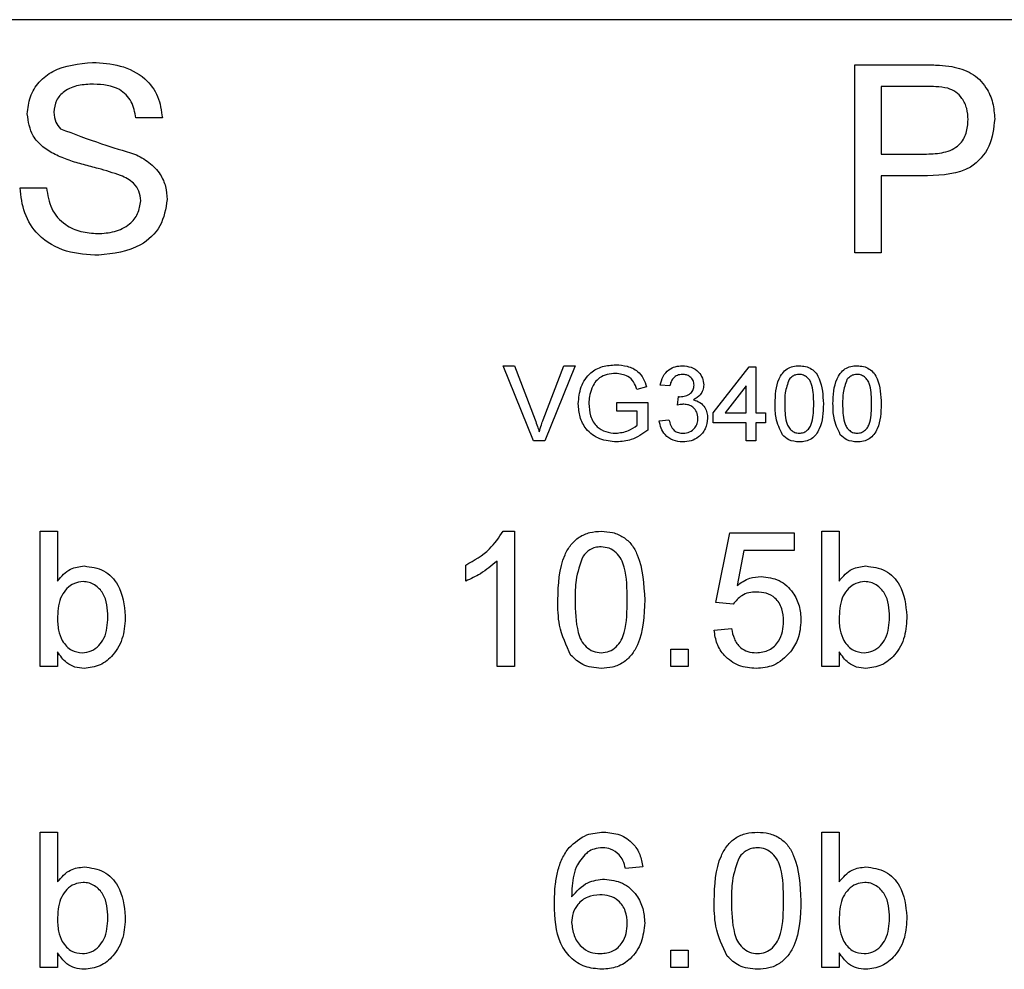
# Model space of a CAD drawing. Header units: millimetres. Extents: x 757 to 3489, y -202 to 2655.
# Tile 33 of 39: x 3276 to 3289, y 1617 to 1630. Entities that reach past the tile are written whole.
import ezdxf

# ---------------------------------------------------------------- set-up
doc = ezdxf.new("R2010")
doc.units = ezdxf.units.MM

msp = doc.modelspace()

# ---------------------------------------------------------------- linework, layer by layer
at = {"color": 7, "linetype": 'Continuous', "lineweight": 25}
for p, q in [((3297.67, 1629.744), (3180.47, 1629.744)), ((3287.115, 1629.144), (3288.033, 1629.144)), ((3287.115, 1626.644), (3287.115, 1629.144)), ((3287.467, 1628.855), (3287.467, 1627.958)), ((3288.064, 1628.855), (3287.467, 1628.855)), ((3277.916, 1628.439), (3277.564, 1628.439)), ((3287.467, 1627.958), (3288.07, 1627.958)), ((3288.08, 1627.67), (3287.467, 1627.67)), ((3287.467, 1627.67), (3287.467, 1626.644)), ((3276.025, 1627.509), (3276.378, 1627.509)), ((3287.467, 1626.644), (3287.115, 1626.644)), ((3282.443, 1625.144), (3282.595, 1625.144)), ((3282.846, 1624.144), (3282.443, 1625.144)), ((3282.595, 1625.144), (3282.867, 1624.427)), ((3282.977, 1624.427), (3283.249, 1625.144)), ((3283.402, 1625.144), (3282.999, 1624.144)), ((3283.249, 1625.144), (3283.402, 1625.144)), ((3285.236, 1624.516), (3285.711, 1625.131)), ((3285.711, 1625.131), (3285.8, 1625.131)), ((3285.8, 1625.131), (3285.8, 1624.516)), ((3284.348, 1624.862), (3284.219, 1624.83)), ((3284.659, 1624.875), (3284.531, 1624.887)), ((3285.672, 1624.876), (3285.395, 1624.516)), ((3285.672, 1624.516), (3285.672, 1624.876)), ((3284.761, 1624.618), (3284.774, 1624.734)), ((3283.954, 1624.657), (3284.365, 1624.657)), ((3283.954, 1624.541), (3283.954, 1624.657)), ((3284.365, 1624.657), (3284.365, 1624.287)), ((3284.224, 1624.541), (3283.954, 1624.541)), ((3284.224, 1624.352), (3284.224, 1624.541)), ((3285.236, 1624.387), (3285.236, 1624.516)), ((3285.395, 1624.516), (3285.672, 1624.516)), ((3285.8, 1624.516), (3285.929, 1624.516)), ((3285.929, 1624.516), (3285.929, 1624.387)), ((3284.518, 1624.413), (3284.647, 1624.426)), ((3285.672, 1624.387), (3285.236, 1624.387)), ((3285.672, 1624.144), (3285.672, 1624.387)), ((3285.929, 1624.387), (3285.8, 1624.387)), ((3285.8, 1624.387), (3285.8, 1624.144)), ((3282.999, 1624.144), (3282.846, 1624.144)), ((3285.8, 1624.144), (3285.672, 1624.144)), ((3276.293, 1622.944), (3276.524, 1622.944)), ((3276.293, 1621.144), (3276.293, 1622.944)), ((3276.524, 1622.944), (3276.524, 1622.282)), ((3282.444, 1622.944), (3282.593, 1622.944)), ((3282.593, 1622.944), (3282.593, 1621.144)), ((3285.27, 1621.998), (3285.454, 1622.921)), ((3285.454, 1622.921), (3286.308, 1622.921)), ((3286.308, 1622.921), (3286.308, 1622.69)), ((3286.677, 1622.944), (3286.908, 1622.944)), ((3286.677, 1621.144), (3286.677, 1622.944)), ((3286.908, 1622.944), (3286.908, 1622.282)), ((3285.643, 1622.69), (3285.551, 1622.224)), ((3286.308, 1622.69), (3285.643, 1622.69)), ((3282.362, 1621.144), (3282.362, 1622.547)), ((3281.947, 1622.281), (3281.947, 1622.494)), ((3285.5, 1621.975), (3285.27, 1621.998)), ((3285.247, 1621.629), (3285.477, 1621.652)), ((3276.524, 1621.341), (3276.524, 1621.144)), ((3284.67, 1621.144), (3284.67, 1621.375)), ((3284.67, 1621.375), (3284.9, 1621.375)), ((3284.9, 1621.375), (3284.9, 1621.144)), ((3286.908, 1621.341), (3286.908, 1621.144)), ((3276.524, 1621.144), (3276.293, 1621.144)), ((3282.593, 1621.144), (3282.362, 1621.144)), ((3284.9, 1621.144), (3284.67, 1621.144)), ((3286.908, 1621.144), (3286.677, 1621.144)), ((3276.293, 1617.144), (3276.293, 1618.944)), ((3276.293, 1618.944), (3276.524, 1618.944)), ((3276.524, 1618.944), (3276.524, 1618.282)), ((3286.677, 1618.944), (3286.908, 1618.944)), ((3286.677, 1617.144), (3286.677, 1618.944)), ((3286.908, 1618.944), (3286.908, 1618.282)), ((3284.3, 1618.482), (3284.07, 1618.459)), ((3276.524, 1617.341), (3276.524, 1617.144)), ((3284.67, 1617.375), (3284.9, 1617.375)), ((3284.67, 1617.144), (3284.67, 1617.375)), ((3284.9, 1617.375), (3284.9, 1617.144)), ((3286.908, 1617.341), (3286.908, 1617.144)), ((3276.524, 1617.144), (3276.293, 1617.144)), ((3284.9, 1617.144), (3284.67, 1617.144)), ((3286.908, 1617.144), (3286.677, 1617.144))]:
    msp.add_line(p, q, dxfattribs=at)
for points, knots in [([(3276.121, 1628.491), (3276.13, 1628.568), (3276.146, 1628.722), (3276.271, 1628.925), (3276.542, 1629.133), (3276.805, 1629.158), (3276.989, 1629.176)], [0, 0, 0, 0, 0.187029, 0.374124, 0.56114, 1, 1, 1, 1]), ([(3276.989, 1629.176), (3277.113, 1629.168), (3277.36, 1629.153), (3277.68, 1628.995), (3277.876, 1628.73), (3277.903, 1628.536), (3277.916, 1628.439)], [0, 0, 0, 0, 0.280797, 0.560151, 0.779877, 1, 1, 1, 1]), ([(3288.033, 1629.144), (3288.103, 1629.144), (3288.227, 1629.143), (3288.35, 1629.127), (3288.404, 1629.12)], [0, 0, 0, 0, 0.560101, 1, 1, 1, 1]), ([(3288.404, 1629.12), (3288.495, 1629.098), (3288.675, 1629.054), (3288.861, 1628.862), (3288.958, 1628.643), (3288.969, 1628.498), (3288.974, 1628.425)], [0, 0, 0, 0, 0.280013, 0.55891, 0.779396, 1, 1, 1, 1]), ([(3277.003, 1628.887), (3276.935, 1628.885), (3276.799, 1628.88), (3276.619, 1628.81), (3276.496, 1628.675), (3276.481, 1628.568), (3276.474, 1628.514)], [0, 0, 0, 0, 0.28129, 0.56082, 0.78068, 1, 1, 1, 1]), ([(3277.564, 1628.439), (3277.55, 1628.513), (3277.523, 1628.662), (3277.322, 1628.867), (3277.124, 1628.88), (3277.003, 1628.887)], [0, 0, 0, 0, 0.281097, 0.560287, 1, 1, 1, 1]), ([(3288.352, 1628.833), (3288.299, 1628.841), (3288.203, 1628.856), (3288.107, 1628.856), (3288.064, 1628.855)], [0, 0, 0, 0, 0.559585, 1, 1, 1, 1]), ([(3288.621, 1628.415), (3288.618, 1628.465), (3288.612, 1628.565), (3288.55, 1628.692), (3288.462, 1628.789), (3288.389, 1628.819), (3288.352, 1628.833)], [0, 0, 0, 0, 0.280261, 0.560078, 0.78015, 1, 1, 1, 1]), ([(3276.49, 1627.951), (3276.434, 1627.983), (3276.322, 1628.047), (3276.161, 1628.222), (3276.136, 1628.389), (3276.121, 1628.491)], [0, 0, 0, 0, 0.281445, 0.562273, 1, 1, 1, 1]), ([(3276.474, 1628.514), (3276.478, 1628.468), (3276.486, 1628.385), (3276.54, 1628.321), (3276.563, 1628.294)], [0, 0, 0, 0, 0.559617, 1, 1, 1, 1]), ([(3288.07, 1627.958), (3288.147, 1627.961), (3288.299, 1627.966), (3288.505, 1628.056), (3288.609, 1628.234), (3288.617, 1628.355), (3288.621, 1628.415)], [0, 0, 0, 0, 0.281401, 0.559753, 0.779356, 1, 1, 1, 1]), ([(3288.974, 1628.425), (3288.961, 1628.3), (3288.934, 1628.051), (3288.615, 1627.69), (3288.283, 1627.677), (3288.08, 1627.67)], [0, 0, 0, 0, 0.280751, 0.559708, 1, 1, 1, 1]), ([(3276.563, 1628.294), (3276.744, 1628.225), (3277.068, 1628.102), (3277.4, 1628.002), (3277.547, 1627.958)], [0, 0, 0, 0, 0.558382, 1, 1, 1, 1]), ([(3277.361, 1627.674), (3277.263, 1627.706), (3277.1, 1627.758), (3276.869, 1627.816), (3276.675, 1627.872), (3276.552, 1627.925), (3276.49, 1627.951)], [0, 0, 0, 0, 0.339939, 0.560025, 0.780082, 1, 1, 1, 1]), ([(3277.547, 1627.958), (3277.613, 1627.924), (3277.745, 1627.857), (3277.888, 1627.704), (3277.968, 1627.528), (3277.976, 1627.412), (3277.98, 1627.354)], [0, 0, 0, 0, 0.280371, 0.559909, 0.779859, 1, 1, 1, 1]), ([(3277.628, 1627.337), (3277.624, 1627.38), (3277.616, 1627.466), (3277.524, 1627.597), (3277.423, 1627.645), (3277.361, 1627.674)], [0, 0, 0, 0, 0.280089, 0.55997, 1, 1, 1, 1]), ([(3277.072, 1626.612), (3276.927, 1626.619), (3276.636, 1626.634), (3276.27, 1626.843), (3276.064, 1627.168), (3276.038, 1627.395), (3276.025, 1627.509)], [0, 0, 0, 0, 0.280814, 0.559563, 0.77962, 1, 1, 1, 1]), ([(3276.378, 1627.509), (3276.392, 1627.414), (3276.42, 1627.224), (3276.606, 1627.016), (3276.832, 1626.916), (3276.982, 1626.906), (3277.057, 1626.9)], [0, 0, 0, 0, 0.280632, 0.558674, 0.779197, 1, 1, 1, 1]), ([(3277.98, 1627.354), (3277.96, 1627.232), (3277.92, 1626.988), (3277.581, 1626.67), (3277.265, 1626.634), (3277.072, 1626.612)], [0, 0, 0, 0, 0.279942, 0.56008, 1, 1, 1, 1]), ([(3277.057, 1626.9), (3277.132, 1626.905), (3277.281, 1626.914), (3277.475, 1627.006), (3277.602, 1627.16), (3277.619, 1627.278), (3277.628, 1627.337)], [0, 0, 0, 0, 0.280917, 0.560813, 0.780502, 1, 1, 1, 1]), ([(3283.442, 1624.639), (3283.449, 1624.715), (3283.464, 1624.866), (3283.584, 1625.051), (3283.762, 1625.144), (3283.881, 1625.152), (3283.94, 1625.157)], [0, 0, 0, 0, 0.280345, 0.55931, 0.779318, 1, 1, 1, 1]), ([(3283.94, 1625.157), (3283.992, 1625.153), (3284.094, 1625.146), (3284.227, 1625.083), (3284.312, 1624.978), (3284.336, 1624.901), (3284.348, 1624.862)], [0, 0, 0, 0, 0.280404, 0.559856, 0.779464, 1, 1, 1, 1]), ([(3284.531, 1624.887), (3284.541, 1624.926), (3284.561, 1625.004), (3284.636, 1625.091), (3284.73, 1625.137), (3284.792, 1625.142), (3284.824, 1625.144)], [0, 0, 0, 0, 0.280253, 0.559523, 0.779592, 1, 1, 1, 1]), ([(3284.824, 1625.144), (3284.863, 1625.14), (3284.943, 1625.132), (3285.039, 1625.07), (3285.097, 1624.983), (3285.105, 1624.921), (3285.108, 1624.89)], [0, 0, 0, 0, 0.2801842, 0.5598553, 0.7799999, 1, 1, 1, 1]), ([(3286.057, 1624.637), (3286.061, 1624.752), (3286.065, 1624.897), (3286.15, 1625.045), (3286.213, 1625.105), (3286.292, 1625.139), (3286.349, 1625.142), (3286.377, 1625.144)], [0, 0, 0, 0, 0.499149, 0.624522, 0.749597, 0.874674, 1, 1, 1, 1]), ([(3286.377, 1625.144), (3286.406, 1625.142), (3286.462, 1625.138), (3286.542, 1625.104), (3286.606, 1625.046), (3286.685, 1624.894), (3286.692, 1624.751), (3286.698, 1624.637)], [0, 0, 0, 0, 0.125373, 0.250644, 0.375698, 0.501113, 1, 1, 1, 1]), ([(3286.826, 1624.637), (3286.83, 1624.752), (3286.835, 1624.897), (3286.92, 1625.045), (3286.982, 1625.105), (3287.062, 1625.139), (3287.118, 1625.142), (3287.147, 1625.144)], [0, 0, 0, 0, 0.4991489, 0.6245224, 0.7495969, 0.8746743, 1, 1, 1, 1]), ([(3287.147, 1625.144), (3287.175, 1625.142), (3287.232, 1625.138), (3287.311, 1625.104), (3287.375, 1625.046), (3287.454, 1624.894), (3287.461, 1624.751), (3287.467, 1624.637)], [0, 0, 0, 0, 0.125373, 0.250644, 0.375698, 0.501113, 1, 1, 1, 1]), ([(3283.938, 1625.041), (3283.9, 1625.039), (3283.826, 1625.035), (3283.729, 1624.991), (3283.659, 1624.923), (3283.633, 1624.87), (3283.62, 1624.844)], [0, 0, 0, 0, 0.280276, 0.559955, 0.779845, 1, 1, 1, 1]), ([(3284.219, 1624.83), (3284.208, 1624.864), (3284.186, 1624.932), (3284.088, 1625.025), (3283.995, 1625.035), (3283.938, 1625.041)], [0, 0, 0, 0, 0.281603, 0.560889, 1, 1, 1, 1]), ([(3284.828, 1625.029), (3284.804, 1625.026), (3284.757, 1625.022), (3284.702, 1624.982), (3284.671, 1624.929), (3284.663, 1624.893), (3284.659, 1624.875)], [0, 0, 0, 0, 0.280001, 0.559131, 0.77932, 1, 1, 1, 1]), ([(3284.98, 1624.885), (3284.977, 1624.907), (3284.973, 1624.951), (3284.93, 1624.999), (3284.879, 1625.025), (3284.845, 1625.027), (3284.828, 1625.029)], [0, 0, 0, 0, 0.27946, 0.558952, 0.779255, 1, 1, 1, 1]), ([(3286.376, 1625.029), (3286.361, 1625.028), (3286.332, 1625.026), (3286.284, 1625.005), (3286.258, 1624.977), (3286.243, 1624.96)], [0, 0, 0, 0, 0.280453, 0.560688, 1, 1, 1, 1]), ([(3286.57, 1624.637), (3286.569, 1624.719), (3286.568, 1624.822), (3286.527, 1624.939), (3286.489, 1624.987), (3286.437, 1625.023), (3286.396, 1625.027), (3286.376, 1625.029)], [0, 0, 0, 0, 0.5003519, 0.6255292, 0.7505162, 0.8752553, 1, 1, 1, 1]), ([(3287.145, 1625.029), (3287.131, 1625.028), (3287.102, 1625.026), (3287.053, 1625.005), (3287.028, 1624.977), (3287.012, 1624.96)], [0, 0, 0, 0, 0.2804532, 0.5606885, 1, 1, 1, 1]), ([(3287.339, 1624.637), (3287.338, 1624.719), (3287.337, 1624.822), (3287.297, 1624.939), (3287.258, 1624.987), (3287.207, 1625.023), (3287.166, 1625.027), (3287.145, 1625.029)], [0, 0, 0, 0, 0.500352, 0.625529, 0.750516, 0.875255, 1, 1, 1, 1]), ([(3284.792, 1624.732), (3284.818, 1624.735), (3284.868, 1624.739), (3284.934, 1624.771), (3284.975, 1624.825), (3284.978, 1624.865), (3284.98, 1624.885)], [0, 0, 0, 0, 0.28068, 0.560951, 0.780057, 1, 1, 1, 1]), ([(3285.108, 1624.89), (3285.106, 1624.866), (3285.101, 1624.818), (3285.058, 1624.742), (3285.004, 1624.71), (3284.972, 1624.691)], [0, 0, 0, 0, 0.280496, 0.561003, 1, 1, 1, 1]), ([(3286.243, 1624.96), (3286.222, 1624.902), (3286.185, 1624.797), (3286.185, 1624.686), (3286.185, 1624.637)], [0, 0, 0, 0, 0.558059, 1, 1, 1, 1]), ([(3287.012, 1624.96), (3286.991, 1624.902), (3286.954, 1624.797), (3286.954, 1624.686), (3286.954, 1624.637)], [0, 0, 0, 0, 0.558059, 1, 1, 1, 1]), ([(3283.62, 1624.844), (3283.608, 1624.807), (3283.586, 1624.743), (3283.584, 1624.674), (3283.583, 1624.644)], [0, 0, 0, 0, 0.559779, 1, 1, 1, 1]), ([(3284.774, 1624.734), (3284.777, 1624.733), (3284.784, 1624.733), (3284.79, 1624.732), (3284.792, 1624.732)], [0, 0, 0, 0, 0.560003, 1, 1, 1, 1]), ([(3283.951, 1624.131), (3283.875, 1624.138), (3283.724, 1624.153), (3283.545, 1624.283), (3283.455, 1624.461), (3283.446, 1624.58), (3283.442, 1624.639)], [0, 0, 0, 0, 0.280196, 0.559018, 0.77928, 1, 1, 1, 1]), ([(3283.583, 1624.644), (3283.586, 1624.588), (3283.592, 1624.474), (3283.675, 1624.332), (3283.807, 1624.259), (3283.895, 1624.251), (3283.94, 1624.246)], [0, 0, 0, 0, 0.2808082, 0.5594867, 0.779455, 1, 1, 1, 1]), ([(3284.844, 1624.632), (3284.828, 1624.631), (3284.8, 1624.629), (3284.773, 1624.621), (3284.761, 1624.618)], [0, 0, 0, 0, 0.559772, 1, 1, 1, 1]), ([(3285.031, 1624.446), (3285.028, 1624.474), (3285.023, 1624.529), (3284.972, 1624.592), (3284.909, 1624.627), (3284.866, 1624.63), (3284.844, 1624.632)], [0, 0, 0, 0, 0.279747, 0.559171, 0.779444, 1, 1, 1, 1]), ([(3284.972, 1624.691), (3285.002, 1624.681), (3285.062, 1624.662), (3285.124, 1624.595), (3285.155, 1624.519), (3285.158, 1624.47), (3285.159, 1624.445)], [0, 0, 0, 0, 0.279807, 0.559185, 0.779408, 1, 1, 1, 1]), ([(3286.154, 1624.227), (3286.12, 1624.3), (3286.059, 1624.43), (3286.057, 1624.574), (3286.057, 1624.637)], [0, 0, 0, 0, 0.557973, 1, 1, 1, 1]), ([(3286.185, 1624.637), (3286.186, 1624.556), (3286.187, 1624.454), (3286.226, 1624.337), (3286.265, 1624.289), (3286.316, 1624.253), (3286.357, 1624.249), (3286.377, 1624.246)], [0, 0, 0, 0, 0.5003629, 0.6255677, 0.7505383, 0.8753036, 1, 1, 1, 1]), ([(3286.698, 1624.637), (3286.694, 1624.522), (3286.689, 1624.378), (3286.604, 1624.229), (3286.542, 1624.17), (3286.462, 1624.136), (3286.406, 1624.133), (3286.377, 1624.131)], [0, 0, 0, 0, 0.499115, 0.624458, 0.749554, 0.874658, 1, 1, 1, 1]), ([(3286.377, 1624.246), (3286.398, 1624.249), (3286.439, 1624.253), (3286.49, 1624.289), (3286.528, 1624.337), (3286.568, 1624.454), (3286.569, 1624.556), (3286.57, 1624.637)], [0, 0, 0, 0, 0.124656, 0.24942, 0.374387, 0.49959, 1, 1, 1, 1]), ([(3286.923, 1624.227), (3286.889, 1624.3), (3286.828, 1624.43), (3286.827, 1624.574), (3286.826, 1624.637)], [0, 0, 0, 0, 0.557973, 1, 1, 1, 1]), ([(3286.954, 1624.637), (3286.955, 1624.556), (3286.957, 1624.454), (3286.996, 1624.337), (3287.034, 1624.289), (3287.085, 1624.253), (3287.126, 1624.249), (3287.147, 1624.246)], [0, 0, 0, 0, 0.5003629, 0.6255677, 0.7505383, 0.8753036, 1, 1, 1, 1]), ([(3287.467, 1624.637), (3287.463, 1624.522), (3287.458, 1624.378), (3287.374, 1624.229), (3287.311, 1624.17), (3287.232, 1624.136), (3287.175, 1624.133), (3287.147, 1624.131)], [0, 0, 0, 0, 0.499115, 0.624458, 0.749554, 0.874658, 1, 1, 1, 1]), ([(3287.147, 1624.246), (3287.167, 1624.249), (3287.208, 1624.253), (3287.259, 1624.289), (3287.298, 1624.337), (3287.337, 1624.454), (3287.338, 1624.556), (3287.339, 1624.637)], [0, 0, 0, 0, 0.124656, 0.24942, 0.374387, 0.49959, 1, 1, 1, 1]), ([(3282.867, 1624.427), (3282.879, 1624.397), (3282.899, 1624.344), (3282.915, 1624.29), (3282.922, 1624.266)], [0, 0, 0, 0, 0.5599982, 1, 1, 1, 1]), ([(3282.922, 1624.266), (3282.932, 1624.296), (3282.948, 1624.351), (3282.968, 1624.404), (3282.977, 1624.427)], [0, 0, 0, 0, 0.559972, 1, 1, 1, 1]), ([(3283.94, 1624.246), (3283.997, 1624.253), (3284.101, 1624.266), (3284.186, 1624.326), (3284.224, 1624.352)], [0, 0, 0, 0, 0.5594251, 1, 1, 1, 1]), ([(3284.83, 1624.131), (3284.786, 1624.135), (3284.699, 1624.143), (3284.598, 1624.217), (3284.536, 1624.312), (3284.524, 1624.379), (3284.518, 1624.413)], [0, 0, 0, 0, 0.279911, 0.559249, 0.779476, 1, 1, 1, 1]), ([(3284.647, 1624.426), (3284.653, 1624.4), (3284.666, 1624.348), (3284.708, 1624.284), (3284.771, 1624.251), (3284.813, 1624.248), (3284.834, 1624.246)], [0, 0, 0, 0, 0.280881, 0.560073, 0.779653, 1, 1, 1, 1]), ([(3285.159, 1624.445), (3285.154, 1624.397), (3285.142, 1624.302), (3285.051, 1624.198), (3284.942, 1624.139), (3284.867, 1624.134), (3284.83, 1624.131)], [0, 0, 0, 0, 0.279401, 0.559064, 0.779378, 1, 1, 1, 1]), ([(3284.834, 1624.246), (3284.864, 1624.249), (3284.923, 1624.255), (3284.989, 1624.309), (3285.026, 1624.376), (3285.03, 1624.423), (3285.031, 1624.446)], [0, 0, 0, 0, 0.279883, 0.558993, 0.779319, 1, 1, 1, 1]), ([(3284.365, 1624.287), (3284.294, 1624.238), (3284.169, 1624.151), (3284.018, 1624.137), (3283.951, 1624.131)], [0, 0, 0, 0, 0.559918, 1, 1, 1, 1]), ([(3286.377, 1624.131), (3286.329, 1624.135), (3286.243, 1624.143), (3286.181, 1624.201), (3286.154, 1624.227)], [0, 0, 0, 0, 0.559716, 1, 1, 1, 1]), ([(3287.147, 1624.131), (3287.099, 1624.135), (3287.013, 1624.143), (3286.951, 1624.201), (3286.923, 1624.227)], [0, 0, 0, 0, 0.559716, 1, 1, 1, 1]), ([(3281.947, 1622.494), (3282.059, 1622.557), (3282.259, 1622.671), (3282.388, 1622.86), (3282.444, 1622.944)], [0, 0, 0, 0, 0.5604274, 1, 1, 1, 1]), ([(3283.17, 1622.032), (3283.177, 1622.239), (3283.185, 1622.499), (3283.338, 1622.767), (3283.45, 1622.873), (3283.594, 1622.935), (3283.696, 1622.941), (3283.747, 1622.944)], [0, 0, 0, 0, 0.4991489, 0.6245224, 0.7495969, 0.8746743, 1, 1, 1, 1]), ([(3283.747, 1622.944), (3283.798, 1622.941), (3283.9, 1622.934), (3284.043, 1622.873), (3284.158, 1622.769), (3284.3, 1622.495), (3284.313, 1622.237), (3284.324, 1622.032)], [0, 0, 0, 0, 0.125373, 0.250644, 0.375698, 0.501113, 1, 1, 1, 1]), ([(3283.744, 1622.736), (3283.718, 1622.734), (3283.666, 1622.731), (3283.578, 1622.694), (3283.532, 1622.644), (3283.505, 1622.613)], [0, 0, 0, 0, 0.280453, 0.560688, 1, 1, 1, 1]), ([(3284.093, 1622.032), (3284.091, 1622.18), (3284.089, 1622.364), (3284.017, 1622.574), (3283.948, 1622.661), (3283.855, 1622.726), (3283.781, 1622.733), (3283.744, 1622.736)], [0, 0, 0, 0, 0.500352, 0.625529, 0.750516, 0.875255, 1, 1, 1, 1]), ([(3282.362, 1622.547), (3282.291, 1622.487), (3282.163, 1622.381), (3282.013, 1622.312), (3281.947, 1622.281)], [0, 0, 0, 0, 0.559686, 1, 1, 1, 1]), ([(3283.505, 1622.613), (3283.467, 1622.508), (3283.4, 1622.32), (3283.4, 1622.12), (3283.4, 1622.032)], [0, 0, 0, 0, 0.558059, 1, 1, 1, 1]), ([(3276.524, 1622.282), (3276.576, 1622.344), (3276.67, 1622.457), (3276.814, 1622.475), (3276.877, 1622.482)], [0, 0, 0, 0, 0.559686, 1, 1, 1, 1]), ([(3276.877, 1622.482), (3276.967, 1622.47), (3277.148, 1622.446), (3277.383, 1622.196), (3277.408, 1621.963), (3277.424, 1621.821)], [0, 0, 0, 0, 0.280307, 0.559788, 1, 1, 1, 1]), ([(3286.908, 1622.282), (3286.961, 1622.344), (3287.054, 1622.457), (3287.198, 1622.475), (3287.262, 1622.482)], [0, 0, 0, 0, 0.559686, 1, 1, 1, 1]), ([(3287.262, 1622.482), (3287.352, 1622.47), (3287.532, 1622.446), (3287.768, 1622.196), (3287.793, 1621.963), (3287.808, 1621.821)], [0, 0, 0, 0, 0.280307, 0.559788, 1, 1, 1, 1]), ([(3276.863, 1622.275), (3276.823, 1622.27), (3276.743, 1622.26), (3276.644, 1622.186), (3276.54, 1622.044), (3276.53, 1621.907), (3276.524, 1621.811)], [0, 0, 0, 0, 0.186652, 0.37361, 0.56087, 1, 1, 1, 1]), ([(3277.193, 1621.803), (3277.187, 1621.913), (3277.177, 1622.08), (3277.042, 1622.222), (3276.944, 1622.269), (3276.89, 1622.273), (3276.863, 1622.275)], [0, 0, 0, 0, 0.498754, 0.748656, 0.874303, 1, 1, 1, 1]), ([(3285.551, 1622.224), (3285.606, 1622.261), (3285.703, 1622.328), (3285.821, 1622.339), (3285.872, 1622.344)], [0, 0, 0, 0, 0.559939, 1, 1, 1, 1]), ([(3285.872, 1622.344), (3285.955, 1622.333), (3286.12, 1622.312), (3286.294, 1622.147), (3286.388, 1621.955), (3286.396, 1621.826), (3286.4, 1621.761)], [0, 0, 0, 0, 0.27917, 0.558797, 0.779169, 1, 1, 1, 1]), ([(3287.247, 1622.275), (3287.207, 1622.27), (3287.127, 1622.26), (3287.029, 1622.186), (3286.924, 1622.044), (3286.915, 1621.907), (3286.908, 1621.811)], [0, 0, 0, 0, 0.186652, 0.37361, 0.56087, 1, 1, 1, 1]), ([(3287.577, 1621.803), (3287.571, 1621.913), (3287.562, 1622.08), (3287.427, 1622.222), (3287.328, 1622.269), (3287.274, 1622.273), (3287.247, 1622.275)], [0, 0, 0, 0, 0.498754, 0.748656, 0.874303, 1, 1, 1, 1]), ([(3285.808, 1622.136), (3285.774, 1622.135), (3285.707, 1622.131), (3285.591, 1622.084), (3285.535, 1622.016), (3285.5, 1621.975)], [0, 0, 0, 0, 0.280925, 0.561161, 1, 1, 1, 1]), ([(3286.17, 1621.748), (3286.166, 1621.804), (3286.159, 1621.917), (3286.073, 1622.058), (3285.942, 1622.128), (3285.853, 1622.134), (3285.808, 1622.136)], [0, 0, 0, 0, 0.280653, 0.559595, 0.77929, 1, 1, 1, 1]), ([(3283.345, 1621.294), (3283.283, 1621.425), (3283.173, 1621.66), (3283.171, 1621.918), (3283.17, 1622.032)], [0, 0, 0, 0, 0.557973, 1, 1, 1, 1]), ([(3283.4, 1622.032), (3283.402, 1621.885), (3283.405, 1621.702), (3283.475, 1621.491), (3283.545, 1621.406), (3283.636, 1621.34), (3283.71, 1621.332), (3283.747, 1621.329)], [0, 0, 0, 0, 0.500363, 0.625568, 0.750538, 0.875304, 1, 1, 1, 1]), ([(3284.324, 1622.032), (3284.316, 1621.824), (3284.308, 1621.565), (3284.155, 1621.297), (3284.043, 1621.191), (3283.899, 1621.13), (3283.798, 1621.124), (3283.747, 1621.121)], [0, 0, 0, 0, 0.499115, 0.624458, 0.749554, 0.874658, 1, 1, 1, 1]), ([(3283.747, 1621.329), (3283.783, 1621.332), (3283.857, 1621.34), (3283.949, 1621.405), (3284.018, 1621.492), (3284.089, 1621.702), (3284.091, 1621.885), (3284.093, 1622.032)], [0, 0, 0, 0, 0.1246563, 0.2494203, 0.3743874, 0.4995905, 1, 1, 1, 1]), ([(3276.524, 1621.811), (3276.524, 1621.749), (3276.524, 1621.638), (3276.566, 1621.535), (3276.585, 1621.49)], [0, 0, 0, 0, 0.561078, 1, 1, 1, 1]), ([(3276.853, 1621.329), (3276.894, 1621.333), (3276.976, 1621.343), (3277.075, 1621.42), (3277.179, 1621.566), (3277.187, 1621.705), (3277.193, 1621.803)], [0, 0, 0, 0, 0.186544, 0.373502, 0.560614, 1, 1, 1, 1]), ([(3277.424, 1621.821), (3277.419, 1621.728), (3277.409, 1621.541), (3277.286, 1621.306), (3277.096, 1621.148), (3276.949, 1621.13), (3276.876, 1621.121)], [0, 0, 0, 0, 0.280958, 0.560352, 0.780382, 1, 1, 1, 1]), ([(3285.807, 1621.329), (3285.866, 1621.335), (3285.984, 1621.347), (3286.106, 1621.469), (3286.162, 1621.61), (3286.167, 1621.702), (3286.17, 1621.748)], [0, 0, 0, 0, 0.279539, 0.558252, 0.778884, 1, 1, 1, 1]), ([(3286.4, 1621.761), (3286.394, 1621.676), (3286.383, 1621.523), (3286.299, 1621.395), (3286.263, 1621.339)], [0, 0, 0, 0, 0.559726, 1, 1, 1, 1]), ([(3286.908, 1621.811), (3286.908, 1621.749), (3286.909, 1621.638), (3286.951, 1621.535), (3286.969, 1621.49)], [0, 0, 0, 0, 0.561078, 1, 1, 1, 1]), ([(3287.238, 1621.329), (3287.279, 1621.333), (3287.36, 1621.343), (3287.46, 1621.42), (3287.563, 1621.566), (3287.572, 1621.705), (3287.577, 1621.803)], [0, 0, 0, 0, 0.186544, 0.373502, 0.560614, 1, 1, 1, 1]), ([(3287.808, 1621.821), (3287.803, 1621.728), (3287.794, 1621.541), (3287.671, 1621.306), (3287.48, 1621.148), (3287.334, 1621.13), (3287.26, 1621.121)], [0, 0, 0, 0, 0.280958, 0.560352, 0.780382, 1, 1, 1, 1]), ([(3285.806, 1621.121), (3285.727, 1621.127), (3285.57, 1621.14), (3285.385, 1621.272), (3285.276, 1621.445), (3285.256, 1621.567), (3285.247, 1621.629)], [0, 0, 0, 0, 0.28007, 0.559249, 0.779432, 1, 1, 1, 1]), ([(3285.477, 1621.652), (3285.487, 1621.605), (3285.506, 1621.511), (3285.584, 1621.397), (3285.694, 1621.336), (3285.77, 1621.331), (3285.807, 1621.329)], [0, 0, 0, 0, 0.280714, 0.559926, 0.779622, 1, 1, 1, 1]), ([(3276.585, 1621.49), (3276.623, 1621.439), (3276.692, 1621.349), (3276.804, 1621.335), (3276.853, 1621.329)], [0, 0, 0, 0, 0.559562, 1, 1, 1, 1]), ([(3286.969, 1621.49), (3287.008, 1621.439), (3287.077, 1621.349), (3287.189, 1621.335), (3287.238, 1621.329)], [0, 0, 0, 0, 0.559562, 1, 1, 1, 1]), ([(3276.876, 1621.121), (3276.835, 1621.124), (3276.753, 1621.131), (3276.621, 1621.201), (3276.56, 1621.288), (3276.524, 1621.341)], [0, 0, 0, 0, 0.280383, 0.560561, 1, 1, 1, 1]), ([(3286.263, 1621.339), (3286.191, 1621.268), (3286.063, 1621.141), (3285.885, 1621.127), (3285.806, 1621.121)], [0, 0, 0, 0, 0.558485, 1, 1, 1, 1]), ([(3287.26, 1621.121), (3287.22, 1621.124), (3287.138, 1621.131), (3287.005, 1621.201), (3286.945, 1621.288), (3286.908, 1621.341)], [0, 0, 0, 0, 0.280383, 0.560561, 1, 1, 1, 1]), ([(3283.747, 1621.121), (3283.66, 1621.128), (3283.505, 1621.142), (3283.394, 1621.248), (3283.345, 1621.294)], [0, 0, 0, 0, 0.5597157, 1, 1, 1, 1]), ([(3283.32, 1618.739), (3283.394, 1618.806), (3283.526, 1618.926), (3283.703, 1618.938), (3283.781, 1618.944)], [0, 0, 0, 0, 0.55838, 1, 1, 1, 1]), ([(3283.781, 1618.944), (3283.853, 1618.938), (3283.997, 1618.926), (3284.168, 1618.808), (3284.269, 1618.649), (3284.29, 1618.538), (3284.3, 1618.482)], [0, 0, 0, 0, 0.280049, 0.5591871, 0.7793744, 1, 1, 1, 1]), ([(3285.247, 1618.032), (3285.254, 1618.239), (3285.262, 1618.499), (3285.415, 1618.767), (3285.527, 1618.873), (3285.671, 1618.935), (3285.773, 1618.941), (3285.824, 1618.944)], [0, 0, 0, 0, 0.499149, 0.624522, 0.749597, 0.874674, 1, 1, 1, 1]), ([(3285.824, 1618.944), (3285.875, 1618.941), (3285.976, 1618.934), (3286.12, 1618.873), (3286.235, 1618.769), (3286.377, 1618.495), (3286.39, 1618.237), (3286.4, 1618.032)], [0, 0, 0, 0, 0.125373, 0.250644, 0.375698, 0.501113, 1, 1, 1, 1]), ([(3283.124, 1617.987), (3283.126, 1618.077), (3283.13, 1618.225), (3283.167, 1618.428), (3283.22, 1618.596), (3283.287, 1618.692), (3283.32, 1618.739)], [0, 0, 0, 0, 0.340205, 0.560345, 0.780333, 1, 1, 1, 1]), ([(3283.766, 1618.736), (3283.727, 1618.733), (3283.658, 1618.728), (3283.596, 1618.697), (3283.569, 1618.683)], [0, 0, 0, 0, 0.559717, 1, 1, 1, 1]), ([(3283.986, 1618.644), (3283.95, 1618.674), (3283.885, 1618.727), (3283.802, 1618.733), (3283.766, 1618.736)], [0, 0, 0, 0, 0.559004, 1, 1, 1, 1]), ([(3285.821, 1618.736), (3285.795, 1618.734), (3285.743, 1618.731), (3285.655, 1618.694), (3285.609, 1618.644), (3285.582, 1618.613)], [0, 0, 0, 0, 0.280453, 0.560688, 1, 1, 1, 1]), ([(3286.17, 1618.032), (3286.168, 1618.18), (3286.166, 1618.364), (3286.094, 1618.574), (3286.025, 1618.661), (3285.932, 1618.726), (3285.858, 1618.733), (3285.821, 1618.736)], [0, 0, 0, 0, 0.500352, 0.625529, 0.750516, 0.875255, 1, 1, 1, 1]), ([(3283.569, 1618.683), (3283.517, 1618.628), (3283.431, 1618.539), (3283.378, 1618.373), (3283.358, 1618.229), (3283.356, 1618.132), (3283.354, 1618.084)], [0, 0, 0, 0, 0.338459, 0.558639, 0.779283, 1, 1, 1, 1]), ([(3284.07, 1618.459), (3284.06, 1618.497), (3284.044, 1618.563), (3284.004, 1618.619), (3283.986, 1618.644)], [0, 0, 0, 0, 0.5604877, 1, 1, 1, 1]), ([(3285.582, 1618.613), (3285.544, 1618.508), (3285.477, 1618.32), (3285.477, 1618.12), (3285.477, 1618.032)], [0, 0, 0, 0, 0.558059, 1, 1, 1, 1]), ([(3276.524, 1618.282), (3276.576, 1618.344), (3276.67, 1618.457), (3276.814, 1618.475), (3276.877, 1618.482)], [0, 0, 0, 0, 0.559686, 1, 1, 1, 1]), ([(3276.877, 1618.482), (3276.967, 1618.47), (3277.148, 1618.446), (3277.383, 1618.196), (3277.408, 1617.963), (3277.424, 1617.821)], [0, 0, 0, 0, 0.2803073, 0.5597875, 1, 1, 1, 1]), ([(3286.908, 1618.282), (3286.961, 1618.344), (3287.054, 1618.457), (3287.198, 1618.475), (3287.262, 1618.482)], [0, 0, 0, 0, 0.559686, 1, 1, 1, 1]), ([(3287.262, 1618.482), (3287.352, 1618.47), (3287.532, 1618.446), (3287.768, 1618.196), (3287.793, 1617.963), (3287.808, 1617.821)], [0, 0, 0, 0, 0.280307, 0.559788, 1, 1, 1, 1]), ([(3283.354, 1618.084), (3283.42, 1618.158), (3283.538, 1618.292), (3283.714, 1618.312), (3283.792, 1618.321)], [0, 0, 0, 0, 0.558625, 1, 1, 1, 1]), ([(3283.792, 1618.321), (3283.874, 1618.31), (3284.04, 1618.288), (3284.216, 1618.124), (3284.311, 1617.932), (3284.319, 1617.802), (3284.324, 1617.737)], [0, 0, 0, 0, 0.279141, 0.558815, 0.77917, 1, 1, 1, 1]), ([(3276.863, 1618.275), (3276.823, 1618.27), (3276.743, 1618.26), (3276.644, 1618.186), (3276.54, 1618.044), (3276.53, 1617.907), (3276.524, 1617.811)], [0, 0, 0, 0, 0.186652, 0.37361, 0.56087, 1, 1, 1, 1]), ([(3277.193, 1617.803), (3277.187, 1617.913), (3277.177, 1618.08), (3277.042, 1618.222), (3276.944, 1618.269), (3276.89, 1618.273), (3276.863, 1618.275)], [0, 0, 0, 0, 0.4987538, 0.7486559, 0.8743032, 1, 1, 1, 1]), ([(3287.247, 1618.275), (3287.207, 1618.27), (3287.127, 1618.26), (3287.029, 1618.186), (3286.924, 1618.044), (3286.915, 1617.907), (3286.908, 1617.811)], [0, 0, 0, 0, 0.186652, 0.37361, 0.56087, 1, 1, 1, 1]), ([(3287.577, 1617.803), (3287.571, 1617.913), (3287.562, 1618.08), (3287.427, 1618.222), (3287.328, 1618.269), (3287.274, 1618.273), (3287.247, 1618.275)], [0, 0, 0, 0, 0.498754, 0.748656, 0.874303, 1, 1, 1, 1]), ([(3283.728, 1618.113), (3283.673, 1618.107), (3283.562, 1618.095), (3283.436, 1617.997), (3283.364, 1617.872), (3283.357, 1617.785), (3283.354, 1617.741)], [0, 0, 0, 0, 0.27974, 0.559339, 0.779412, 1, 1, 1, 1]), ([(3284.093, 1617.729), (3284.089, 1617.786), (3284.081, 1617.898), (3283.989, 1618.033), (3283.86, 1618.104), (3283.772, 1618.11), (3283.728, 1618.113)], [0, 0, 0, 0, 0.280456, 0.559364, 0.779311, 1, 1, 1, 1]), ([(3283.755, 1617.121), (3283.679, 1617.128), (3283.527, 1617.141), (3283.33, 1617.268), (3283.141, 1617.545), (3283.131, 1617.805), (3283.124, 1617.987)], [0, 0, 0, 0, 0.186919, 0.373549, 0.560232, 1, 1, 1, 1]), ([(3285.422, 1617.294), (3285.36, 1617.425), (3285.25, 1617.66), (3285.248, 1617.918), (3285.247, 1618.032)], [0, 0, 0, 0, 0.557973, 1, 1, 1, 1]), ([(3285.477, 1618.032), (3285.479, 1617.885), (3285.482, 1617.702), (3285.552, 1617.491), (3285.622, 1617.406), (3285.713, 1617.34), (3285.787, 1617.332), (3285.824, 1617.329)], [0, 0, 0, 0, 0.500363, 0.625568, 0.750538, 0.875304, 1, 1, 1, 1]), ([(3286.4, 1618.032), (3286.393, 1617.824), (3286.385, 1617.565), (3286.232, 1617.297), (3286.12, 1617.191), (3285.976, 1617.13), (3285.875, 1617.124), (3285.824, 1617.121)], [0, 0, 0, 0, 0.499115, 0.624458, 0.749554, 0.874658, 1, 1, 1, 1]), ([(3285.824, 1617.329), (3285.86, 1617.332), (3285.934, 1617.34), (3286.026, 1617.405), (3286.095, 1617.492), (3286.166, 1617.702), (3286.168, 1617.885), (3286.17, 1618.032)], [0, 0, 0, 0, 0.124656, 0.24942, 0.374387, 0.49959, 1, 1, 1, 1]), ([(3276.524, 1617.811), (3276.524, 1617.749), (3276.524, 1617.638), (3276.566, 1617.535), (3276.585, 1617.49)], [0, 0, 0, 0, 0.561078, 1, 1, 1, 1]), ([(3276.853, 1617.329), (3276.894, 1617.333), (3276.976, 1617.343), (3277.075, 1617.42), (3277.179, 1617.566), (3277.187, 1617.705), (3277.193, 1617.803)], [0, 0, 0, 0, 0.186544, 0.373502, 0.560614, 1, 1, 1, 1]), ([(3277.424, 1617.821), (3277.419, 1617.728), (3277.409, 1617.541), (3277.286, 1617.306), (3277.096, 1617.148), (3276.949, 1617.13), (3276.876, 1617.121)], [0, 0, 0, 0, 0.280958, 0.560352, 0.780382, 1, 1, 1, 1]), ([(3286.908, 1617.811), (3286.908, 1617.749), (3286.909, 1617.638), (3286.951, 1617.535), (3286.969, 1617.49)], [0, 0, 0, 0, 0.561078, 1, 1, 1, 1]), ([(3287.238, 1617.329), (3287.279, 1617.333), (3287.36, 1617.343), (3287.46, 1617.42), (3287.563, 1617.566), (3287.572, 1617.705), (3287.577, 1617.803)], [0, 0, 0, 0, 0.186544, 0.373502, 0.560614, 1, 1, 1, 1]), ([(3287.808, 1617.821), (3287.803, 1617.728), (3287.794, 1617.541), (3287.671, 1617.306), (3287.48, 1617.148), (3287.334, 1617.13), (3287.26, 1617.121)], [0, 0, 0, 0, 0.280958, 0.560352, 0.780382, 1, 1, 1, 1]), ([(3283.354, 1617.741), (3283.361, 1617.683), (3283.375, 1617.566), (3283.467, 1617.424), (3283.598, 1617.34), (3283.691, 1617.332), (3283.737, 1617.329)], [0, 0, 0, 0, 0.280082, 0.55977, 0.779688, 1, 1, 1, 1]), ([(3283.737, 1617.329), (3283.794, 1617.335), (3283.907, 1617.348), (3284.028, 1617.462), (3284.085, 1617.596), (3284.09, 1617.685), (3284.093, 1617.729)], [0, 0, 0, 0, 0.279489, 0.558551, 0.778978, 1, 1, 1, 1]), ([(3284.324, 1617.737), (3284.315, 1617.649), (3284.296, 1617.474), (3284.157, 1617.263), (3283.962, 1617.139), (3283.824, 1617.127), (3283.755, 1617.121)], [0, 0, 0, 0, 0.28023, 0.559761, 0.779759, 1, 1, 1, 1]), ([(3276.585, 1617.49), (3276.623, 1617.439), (3276.692, 1617.349), (3276.804, 1617.335), (3276.853, 1617.329)], [0, 0, 0, 0, 0.559562, 1, 1, 1, 1]), ([(3286.969, 1617.49), (3287.008, 1617.439), (3287.077, 1617.349), (3287.189, 1617.335), (3287.238, 1617.329)], [0, 0, 0, 0, 0.559562, 1, 1, 1, 1]), ([(3276.876, 1617.121), (3276.835, 1617.124), (3276.753, 1617.131), (3276.621, 1617.201), (3276.56, 1617.288), (3276.524, 1617.341)], [0, 0, 0, 0, 0.280383, 0.560561, 1, 1, 1, 1]), ([(3285.824, 1617.121), (3285.737, 1617.128), (3285.582, 1617.142), (3285.471, 1617.248), (3285.422, 1617.294)], [0, 0, 0, 0, 0.559716, 1, 1, 1, 1]), ([(3287.26, 1617.121), (3287.22, 1617.124), (3287.138, 1617.131), (3287.005, 1617.201), (3286.945, 1617.288), (3286.908, 1617.341)], [0, 0, 0, 0, 0.280383, 0.560561, 1, 1, 1, 1])]:
    msp.add_open_spline(points, degree=3, knots=knots, dxfattribs=at)

doc.saveas('drawing.dxf')
